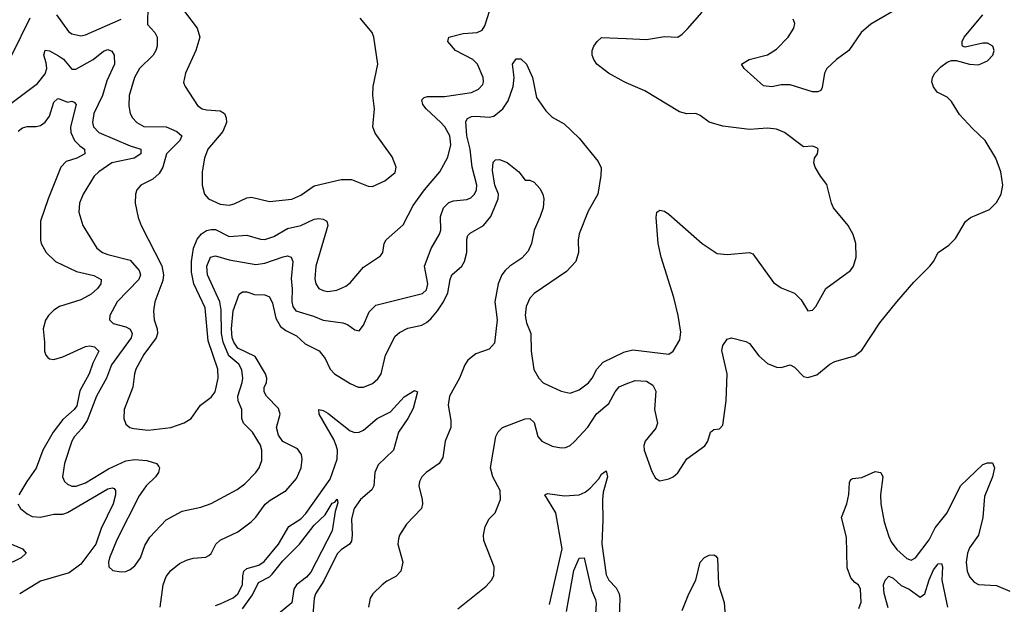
# Model space of a CAD drawing. Header units: inches. Extents: x 1843162 to 1959474, y 907081 to 1016326.
# Tile 203 of 256: x 1867297 to 1871685, y 1003043 to 1005648. Entities that reach past the tile are written whole.
import ezdxf

# ---------------------------------------------------------------- set-up
doc = ezdxf.new("R2010")
doc.units = ezdxf.units.IN
doc.header["$MEASUREMENT"] = 0
doc.layers.add('B8060', color=7, linetype='Continuous')
doc.layers.add('B8070', color=7, linetype='Continuous')

msp = doc.modelspace()

# ---------------------------------------------------------------- linework, layer by layer
at = {"layer": 'B8060', "color": 5}
for points, elevation in [([(1867868.9, 1005708.9), (1867866.5, 1005626.5), (1867898.9, 1005590), (1867910, 1005570.5), (1867910.2, 1005530), (1867904.5, 1005510), (1867892.2, 1005490), (1867831.2, 1005430), (1867808.8, 1005390), (1867784.6, 1005310), (1867784.1, 1005264.1), (1867789.1, 1005230), (1867800.3, 1005210), (1867819.6, 1005190), (1867850, 1005171.1), (1867950, 1005169.6), (1867997, 1005150), (1868020.3, 1005130), (1868010.2, 1005110), (1867951, 1005050), (1867935, 1004990), (1867918.1, 1004961.9), (1867890, 1004937.3), (1867836.5, 1004910), (1867819, 1004890), (1867812.8, 1004870), (1867811.4, 1004830), (1867825.6, 1004765.6), (1867839.2, 1004730), (1867930.5, 1004550.5), (1867938.6, 1004510), (1867934.6, 1004485.4), (1867899.4, 1004390), (1867893.7, 1004350), (1867895.7, 1004310), (1867910.5, 1004270.5), (1867911.3, 1004248.7), (1867904.7, 1004230), (1867850, 1004155.6), (1867815.4, 1004090), (1867808.6, 1004070), (1867801.2, 1004010), (1867762.3, 1003910), (1867761.1, 1003870), (1867770, 1003844.9), (1867787.3, 1003830), (1867805.2, 1003825.3), (1867870, 1003819.1), (1867970, 1003830.3), (1868030, 1003851.7), (1868060.7, 1003870), (1868102.4, 1003930), (1868150, 1003964.9), (1868168.7, 1003990), (1868181.9, 1004050), (1868179.9, 1004090), (1868137.1, 1004217.1), (1868123.2, 1004363.2), (1868073.5, 1004470), (1868062.9, 1004522.9), (1868062.5, 1004570), (1868071.9, 1004630), (1868087.9, 1004670), (1868106.8, 1004693.2), (1868130, 1004707.9), (1868150, 1004713), (1868170, 1004712), (1868230, 1004682), (1868310, 1004686.8), (1868370, 1004670.2), (1868390, 1004668.8), (1868430, 1004681), (1868490, 1004716.6), (1868550, 1004730.6), (1868610, 1004758.4), (1868630, 1004762.3), (1868650, 1004759.3), (1868665.7, 1004750), (1868670.8, 1004730), (1868616.6, 1004550), (1868612.6, 1004492.6), (1868617.5, 1004470), (1868630.3, 1004450), (1868650, 1004440.2), (1868670, 1004436.6), (1868710, 1004442.3), (1868750, 1004459.7), (1868770, 1004474.7), (1868830, 1004544.6), (1868905.1, 1004594.9), (1868914.8, 1004610), (1868921.5, 1004650), (1868930, 1004667), (1869005.8, 1004734.2), (1869050, 1004819.6), (1869101, 1004890), (1869169.8, 1004970), (1869205, 1005035), (1869218.2, 1005090), (1869213.7, 1005130), (1869191.8, 1005170), (1869174.6, 1005190), (1869108.6, 1005250), (1869094, 1005270), (1869090, 1005290.6), (1869099.4, 1005300.6), (1869114.6, 1005305.4), (1869190, 1005305), (1869310, 1005323.2), (1869342.4, 1005337.6), (1869360.5, 1005359.5), (1869364.5, 1005370), (1869362.9, 1005390), (1869336.9, 1005450), (1869316.3, 1005470), (1869239.3, 1005510), (1869204.7, 1005550), (1869209.2, 1005570), (1869274, 1005586), (1869335.3, 1005590), (1869358.4, 1005601.6), (1869370, 1005621), (1869392.3, 1005690)], 660), ([(1867460.8, 1005670), (1867515, 1005595), (1867530, 1005584.1), (1867570, 1005575.8), (1867590, 1005579.8), (1867750, 1005649.6)], 660), ([(1868027.6, 1005690), (1868087.7, 1005610), (1868099.7, 1005570), (1868082.6, 1005510), (1868035.8, 1005410), (1868027.5, 1005367.5), (1868034.4, 1005350), (1868090, 1005265.7), (1868111, 1005251), (1868130, 1005245.4), (1868190, 1005241.8), (1868209.5, 1005229.5), (1868217.6, 1005210), (1868218.2, 1005190), (1868203.1, 1005150), (1868135.9, 1005070), (1868120.2, 1005030), (1868110.2, 1004970.2), (1868110.3, 1004910), (1868120.3, 1004870), (1868138.7, 1004850), (1868190, 1004826.3), (1868230, 1004820.8), (1868253.3, 1004826.7), (1868310, 1004854.2), (1868330, 1004856.9), (1868410, 1004838), (1868510, 1004848), (1868550, 1004866.4), (1868610, 1004907.1), (1868730, 1004936.2), (1868775.1, 1004935.1), (1868850, 1004905.5), (1868870, 1004904.9), (1868925.1, 1004930), (1868970, 1004966.4), (1868974.2, 1004990), (1868956.8, 1005036.8), (1868881.6, 1005141.6), (1868871.1, 1005170), (1868878.7, 1005250), (1868870.8, 1005310), (1868871.8, 1005350), (1868893.7, 1005450), (1868876.1, 1005570), (1868868.2, 1005590), (1868814.7, 1005654.7)], 680), ([(1867261.8, 1005490), (1867343.6, 1005656.4)], 660), ([(1870000, 1005366.3), (1869991.5, 1005370), (1869921.3, 1005410), (1869869.7, 1005450), (1869855.4, 1005470), (1869848.3, 1005490), (1869848.2, 1005510), (1869856.3, 1005530), (1869870, 1005550.6), (1869890, 1005567.7), (1870000, 1005563.2)], 640), ([(1867239.4, 1005260.6), (1867377, 1005363), (1867410, 1005406.4), (1867418.7, 1005430), (1867415.7, 1005455.7), (1867404.4, 1005490), (1867410, 1005511.1), (1867430, 1005508.6), (1867470, 1005487.2), (1867492.1, 1005472.1), (1867530, 1005427.3), (1867546.9, 1005426.9), (1867624.6, 1005470), (1867670, 1005507.2), (1867690, 1005515.3), (1867707.8, 1005507.8), (1867717.7, 1005490), (1867720.1, 1005450), (1867684.9, 1005375.1), (1867665.9, 1005310), (1867628.1, 1005230), (1867621.2, 1005190), (1867625.9, 1005170), (1867650, 1005145.2), (1867790, 1005085.9), (1867832.4, 1005072.4), (1867836.5, 1005070), (1867837.1, 1005050), (1867807, 1005030), (1867707.2, 1005010), (1867649.2, 1004970), (1867628.4, 1004950), (1867580.7, 1004870), (1867563.9, 1004830), (1867561.2, 1004790), (1867579.1, 1004730), (1867640.7, 1004630), (1867666.5, 1004610), (1867690, 1004600.8), (1867790, 1004575.5), (1867829.5, 1004530), (1867835.3, 1004510), (1867828.8, 1004490), (1867731.1, 1004390), (1867698.5, 1004330), (1867697, 1004310), (1867714.4, 1004294.4), (1867770, 1004279), (1867789.1, 1004269.1), (1867798.9, 1004250), (1867793.3, 1004230), (1867706.8, 1004110), (1867683.4, 1004050), (1867638.8, 1003970), (1867597.8, 1003862.2), (1867574, 1003826), (1867540.9, 1003790), (1867530.2, 1003770), (1867496.3, 1003670), (1867488.1, 1003610), (1867496.5, 1003590), (1867510, 1003577.4), (1867529.4, 1003569.4), (1867549.4, 1003569.4), (1867590, 1003583.6), (1867693.2, 1003646.8), (1867770, 1003682), (1867810, 1003687.9), (1867863.5, 1003683.5), (1867906.4, 1003670), (1867916.9, 1003656.9), (1867919.7, 1003650), (1867915.2, 1003630), (1867901.8, 1003610), (1867860.1, 1003570), (1867830, 1003526), (1867729.5, 1003330), (1867697.4, 1003250), (1867692.7, 1003230), (1867694.8, 1003210), (1867712.8, 1003192.8), (1867750, 1003187.2), (1867770, 1003189.1), (1867790, 1003197.8), (1867810, 1003214.6), (1867834.8, 1003250), (1867854.9, 1003305.1), (1867877.6, 1003342.4), (1867950, 1003418.5), (1868021.8, 1003458.2), (1868103.9, 1003476.1), (1868150, 1003491.5), (1868266.5, 1003553.5), (1868300.8, 1003579.2), (1868349.7, 1003630), (1868363.9, 1003650), (1868376.5, 1003683.5), (1868376.2, 1003730), (1868370, 1003751.6), (1868334.5, 1003810), (1868294.2, 1003850), (1868287.1, 1003870), (1868286.4, 1003910), (1868270.7, 1003950), (1868268.8, 1003970), (1868288.8, 1004031.2), (1868291.5, 1004050), (1868287.3, 1004087.3), (1868273.2, 1004113.2), (1868228.6, 1004150), (1868204.2, 1004210), (1868196.7, 1004250), (1868194.5, 1004354.5), (1868189.7, 1004389.7), (1868133.4, 1004510), (1868130.4, 1004550), (1868147.2, 1004590), (1868170, 1004595.3), (1868230, 1004577.9), (1868350, 1004556.6), (1868390, 1004562.1), (1868471.3, 1004591.3), (1868490, 1004595.3), (1868506.8, 1004590), (1868513.7, 1004570), (1868506.4, 1004493.6), (1868511.9, 1004450), (1868510.1, 1004390), (1868513.7, 1004370), (1868527.9, 1004350), (1868606.5, 1004326.5), (1868650, 1004308.2), (1868737.5, 1004297.5), (1868757.6, 1004290), (1868790, 1004266.4), (1868810, 1004260.5), (1868830, 1004286.8), (1868854.1, 1004345.9), (1868884.1, 1004375.9), (1869091.9, 1004428.1), (1869110, 1004444.2), (1869116.3, 1004470), (1869100.6, 1004550), (1869131.6, 1004628.4), (1869168.7, 1004691.3), (1869173.5, 1004710), (1869173, 1004770), (1869186.5, 1004810), (1869210, 1004832.9), (1869230, 1004841), (1869290, 1004846.9), (1869306.9, 1004853.1), (1869324, 1004870), (1869333.3, 1004890), (1869334.5, 1004910), (1869313.2, 1004990), (1869304.8, 1005070), (1869289.9, 1005130.1), (1869285.3, 1005194.7), (1869292.5, 1005207.5), (1869310, 1005215.6), (1869330, 1005218.3), (1869390, 1005213), (1869410, 1005218.1), (1869450, 1005250.1), (1869474, 1005286), (1869496.3, 1005350), (1869500.8, 1005390), (1869492.7, 1005450), (1869510, 1005473), (1869530, 1005473.2), (1869556.3, 1005450), (1869581.9, 1005390), (1869600.7, 1005300.7), (1869641.5, 1005241.5), (1869670, 1005213.6), (1869723.2, 1005183.2), (1869790, 1005120.3), (1869875.2, 1005015.2), (1869888.1, 1004988.1), (1869887.3, 1004952.7), (1869874.3, 1004870), (1869830, 1004794), (1869790, 1004693.2), (1869785.7, 1004665.7), (1869787.7, 1004610), (1869776, 1004570), (1869734.5, 1004525.5), (1869590, 1004428.2), (1869570, 1004407.3), (1869553.6, 1004370), (1869549.3, 1004330), (1869556.2, 1004296.2), (1869575, 1004250), (1869576.9, 1004170), (1869589, 1004089), (1869610.3, 1004050.3), (1869630.7, 1004030), (1869710, 1003991.8), (1869750, 1003983.7), (1869790, 1003999), (1869832.4, 1004030), (1869848.5, 1004050), (1869869.2, 1004090.8), (1869897.9, 1004122.1), (1869990, 1004166.4), (1870000, 1004168.8)], 640), ([(1867290, 1005150.2), (1867310, 1005165.4), (1867330, 1005171.1), (1867370, 1005171.3), (1867390, 1005176.5), (1867410, 1005191.1), (1867430, 1005217.6), (1867450, 1005280.3), (1867465, 1005295), (1867470, 1005297.2), (1867510, 1005280.8), (1867530, 1005283.9), (1867540.5, 1005280.5), (1867549.3, 1005269.3), (1867523.9, 1005170), (1867524.9, 1005144.9), (1867540.7, 1005110), (1867564.9, 1005084.9), (1867586.5, 1005070), (1867587.5, 1005050), (1867551.6, 1005030), (1867504.3, 1005015.7), (1867480.1, 1004990), (1867424.3, 1004850), (1867390.2, 1004750.2), (1867390, 1004664.7), (1867392.6, 1004650), (1867415.3, 1004610), (1867457.4, 1004570), (1867550, 1004525.5), (1867627.5, 1004507.5), (1867660.9, 1004490), (1867658.2, 1004470), (1867644.1, 1004450), (1867615.2, 1004424.8), (1867570, 1004398.6), (1867474.6, 1004370), (1867450, 1004354), (1867425.8, 1004330), (1867411.8, 1004308.2), (1867401.9, 1004270), (1867408.2, 1004210), (1867407.4, 1004170), (1867413.1, 1004153.1), (1867422.4, 1004142.4), (1867430, 1004136.5), (1867450, 1004133.2), (1867490, 1004144.8), (1867590, 1004191.1), (1867610, 1004193.7), (1867630.1, 1004190.1), (1867649.2, 1004170), (1867623.2, 1004116.8), (1867607.1, 1004070), (1867565.8, 1003994.2), (1867552.3, 1003927.7), (1867540.1, 1003910), (1867490, 1003866.2), (1867447, 1003810), (1867399.6, 1003730), (1867370.8, 1003649.2), (1867328.4, 1003590), (1867293.6, 1003530)], 620), ([(1867923.5, 1003030), (1867935.9, 1003130), (1867950, 1003165.8), (1867970, 1003193.2), (1868010, 1003224.2), (1868041.2, 1003238.8), (1868070, 1003248.4), (1868127, 1003253), (1868139.8, 1003260.2), (1868150.4, 1003269.6), (1868171.8, 1003310), (1868190, 1003328.2), (1868270, 1003365.7), (1868328.4, 1003410), (1868350, 1003431.6), (1868391.8, 1003488.2), (1868413.6, 1003506.4), (1868485, 1003550), (1868530, 1003603.2), (1868550.9, 1003650), (1868555.8, 1003690), (1868552.9, 1003710), (1868535.4, 1003735.4), (1868470, 1003768.4), (1868450, 1003797), (1868441.9, 1003830), (1868458, 1003890), (1868450, 1003914.4), (1868397.6, 1003970), (1868386.2, 1003990), (1868387.3, 1004010), (1868396.3, 1004030), (1868398.7, 1004050), (1868392.6, 1004070), (1868346.5, 1004146.5), (1868270, 1004183.3), (1868250.9, 1004210), (1868243.7, 1004230), (1868241.1, 1004270), (1868248.2, 1004350), (1868275.9, 1004424.1), (1868290, 1004434.7), (1868310, 1004435), (1868343.2, 1004423.2), (1868390, 1004420.9), (1868410, 1004412.3), (1868424.1, 1004384.1), (1868438.2, 1004318.2), (1868460.1, 1004280.1), (1868482.6, 1004262.6), (1868530, 1004238.9), (1868570, 1004203.7), (1868632.1, 1004172.1), (1868658, 1004138), (1868680.7, 1004090), (1868700.8, 1004070), (1868770, 1004025.8), (1868804.9, 1004010), (1868830, 1004010.1), (1868870, 1004026.6), (1868893.3, 1004046.7), (1868908.1, 1004070), (1868927.5, 1004152.5), (1868970, 1004237.7), (1868990, 1004254.4), (1869026.5, 1004273.5), (1869090, 1004286.8), (1869110, 1004298.2), (1869130, 1004314.9), (1869158.8, 1004350), (1869185.5, 1004390), (1869204.9, 1004430), (1869214.8, 1004490), (1869222.4, 1004510), (1869267.3, 1004550), (1869279.9, 1004570), (1869290.5, 1004610), (1869289.2, 1004670), (1869294.7, 1004685.3), (1869304.3, 1004695.7), (1869364.7, 1004730), (1869397, 1004770), (1869429.9, 1004850), (1869430.6, 1004870), (1869415.2, 1004910), (1869404.6, 1004975.4), (1869407.5, 1005012.5), (1869417.1, 1005022.9), (1869434.9, 1005025.1), (1869470, 1005011.7), (1869521, 1004970), (1869550, 1004932.2), (1869570, 1004932.2), (1869590, 1004923), (1869615.4, 1004895.4), (1869628.4, 1004870), (1869632.4, 1004850), (1869630.3, 1004810), (1869617.3, 1004770), (1869589.3, 1004710), (1869577.6, 1004650), (1869563.3, 1004616.7), (1869534.6, 1004585.4), (1869481.7, 1004550), (1869460.1, 1004530), (1869446.2, 1004510), (1869430, 1004471), (1869414.9, 1004390), (1869424.9, 1004310), (1869413.1, 1004206.9), (1869390, 1004179.9), (1869330, 1004158.8), (1869293.7, 1004130), (1869281.1, 1004110), (1869256.8, 1004050), (1869212.2, 1003970), (1869207.2, 1003930), (1869218.2, 1003861.7), (1869218.1, 1003830), (1869193.9, 1003770), (1869182.5, 1003697.5), (1869167.1, 1003670), (1869108.3, 1003630), (1869089.4, 1003610), (1869079, 1003590), (1869076.1, 1003570), (1869091.1, 1003508.9), (1869092.8, 1003490), (1869087.2, 1003470), (1869020.6, 1003399.4), (1868989.5, 1003350.5), (1868984.9, 1003335.1), (1868982.9, 1003310), (1869004.6, 1003230), (1868995.8, 1003190), (1868973.6, 1003166.4), (1868933.8, 1003146.2), (1868912.9, 1003130), (1868870.2, 1003090), (1868859.2, 1003070), (1868851.1, 1003030)], 620), ([(1868170, 1003037.8), (1868190, 1003045.4), (1868247.9, 1003072.1), (1868269.9, 1003090), (1868289.6, 1003130), (1868290.9, 1003170), (1868296.2, 1003190), (1868310, 1003202.5), (1868362.7, 1003217.3), (1868387, 1003233), (1868449.9, 1003310), (1868496.9, 1003390), (1868550, 1003423.8), (1868572.9, 1003447.1), (1868680.2, 1003599.8), (1868711.7, 1003690), (1868712.8, 1003730), (1868707.9, 1003750), (1868696.7, 1003776.7), (1868631.1, 1003890), (1868629.8, 1003910.2), (1868650, 1003906.5), (1868670, 1003895), (1868770, 1003815.8), (1868790, 1003808.2), (1868810, 1003809.1), (1868830, 1003818.9), (1868890, 1003870.6), (1868950, 1003900.8), (1869010, 1003966.5), (1869056, 1003996), (1869070.1, 1003990), (1869050, 1003915.1), (1869026.5, 1003870), (1868984.6, 1003810), (1868962.9, 1003730), (1868895.4, 1003664.6), (1868879.9, 1003630), (1868875.1, 1003570), (1868867.1, 1003552.9), (1868815.8, 1003510), (1868787.9, 1003470), (1868775.9, 1003424.1), (1868779.5, 1003350), (1868776, 1003324), (1868767.1, 1003310), (1868730, 1003285.6), (1868712.2, 1003267.8), (1868652.4, 1003147.6), (1868616, 1003090), (1868609.6, 1003070), (1868604.1, 1002995.9)], 580), ([(1869250, 1003022), (1869376.1, 1003123.9), (1869399.3, 1003150), (1869409.8, 1003170), (1869412, 1003210), (1869366.3, 1003326.3), (1869364.2, 1003350), (1869371, 1003390), (1869390, 1003423.1), (1869415.4, 1003450), (1869439.8, 1003510), (1869438.7, 1003550), (1869405.6, 1003610), (1869396, 1003650), (1869419.2, 1003790), (1869429.3, 1003810.7), (1869449.3, 1003830.7), (1869549.3, 1003869.3), (1869571.1, 1003871.1), (1869590, 1003853.4), (1869606.2, 1003790), (1869623.5, 1003770), (1869670, 1003747.7), (1869710, 1003739.8), (1869730, 1003740.6), (1869750, 1003750.2), (1869770, 1003768.3), (1869828.6, 1003831.4), (1869868.1, 1003891.9), (1869922.8, 1003937.2), (1869950.5, 1003990), (1869968.4, 1004011.6), (1870000, 1004024.4)], 620), ([(1869658.4, 1003041.6), (1869714.7, 1003290), (1869686, 1003450), (1869636.9, 1003530), (1869650, 1003536.3), (1869725.5, 1003525.5), (1869790.3, 1003529.7), (1869817.3, 1003542.7), (1869839.5, 1003560.5), (1869877.7, 1003602.3), (1869890, 1003622.3), (1869910, 1003637.6), (1869916.3, 1003610), (1869897.8, 1003542.2), (1869894.1, 1003510), (1869896.5, 1003416.5), (1869892.1, 1003312.1), (1869910, 1003174.4), (1869921.9, 1003150), (1869956, 1003116), (1869968.2, 1003090), (1869971.5, 1003068.5), (1869969.2, 1002990)], 580), ([(1867289.3, 1003490), (1867300.7, 1003470), (1867330, 1003445.1), (1867353.2, 1003433.2), (1867390, 1003431), (1867450, 1003444), (1867490, 1003443.9), (1867510, 1003451), (1867690, 1003556.6), (1867710, 1003562), (1867718.1, 1003558.1), (1867724.7, 1003550), (1867724.7, 1003530), (1867714, 1003490), (1867659.8, 1003380.2), (1867636.8, 1003310), (1867570, 1003221.5), (1867517.8, 1003182.2), (1867390, 1003145.6), (1867297.1, 1003090)], 620), ([(1868290, 1003022.9), (1868335, 1003085), (1868360.8, 1003139.2), (1868410, 1003165.5), (1868422.9, 1003177.1), (1868470, 1003235.9), (1868544.3, 1003310), (1868610, 1003395.1), (1868658.4, 1003441.6), (1868690, 1003493.4), (1868702.3, 1003497.7), (1868711.3, 1003511.3), (1868714.6, 1003494.6), (1868703.5, 1003456.5), (1868690.1, 1003369.9), (1868594.7, 1003185.3), (1868575.9, 1003164.1), (1868530.9, 1003129.1), (1868519.2, 1003110), (1868510.5, 1003049.5), (1868450, 1002999.9)], 560), ([(1867250, 1003315.7), (1867309.1, 1003290), (1867326.4, 1003270), (1867304.1, 1003250), (1867227.9, 1003212.1)], 580), ([(1869734.7, 1003010), (1869766.8, 1003193.2), (1869790, 1003248.9), (1869812.4, 1003250), (1869845.5, 1003105.5), (1869863.4, 1003063.4), (1869866.2, 1003046.2), (1869858.5, 1002930)], 560)]:
    msp.add_lwpolyline(points, dxfattribs=dict(at, elevation=elevation))
at = {"layer": 'B8070', "color": 5}
for points, elevation in [([(1870000, 1005563.2), (1870090, 1005559.5), (1870170, 1005573.4), (1870230, 1005570.3), (1870250, 1005582.4), (1870273.7, 1005606.3), (1870338.2, 1005681.8)], 640), ([(1870000, 1004024.4), (1870039.5, 1004040.5), (1870090, 1004036.6), (1870119.3, 1004019.3), (1870132.2, 1003992.2), (1870126.5, 1003910), (1870138.8, 1003850), (1870132.7, 1003827.3), (1870083.9, 1003770), (1870078, 1003750), (1870079.4, 1003730), (1870114, 1003634), (1870130, 1003604), (1870150, 1003592.7), (1870190, 1003601.1), (1870210, 1003610.3), (1870230, 1003628.5), (1870270, 1003690.3), (1870350.9, 1003749.1), (1870363.1, 1003770), (1870376.2, 1003810), (1870390, 1003821.3), (1870415.6, 1003824.4), (1870430, 1003841), (1870445.1, 1003950), (1870449.8, 1004070), (1870426.5, 1004173.5), (1870430, 1004196), (1870450, 1004224), (1870470, 1004230.4), (1870533.7, 1004213.7), (1870550, 1004204.4), (1870591.3, 1004150), (1870630, 1004115), (1870670, 1004099), (1870690, 1004098.4), (1870730, 1004109.1), (1870750, 1004099.5), (1870790, 1004058.3), (1870810, 1004052.9), (1870850, 1004065.3), (1870908, 1004112), (1870930, 1004124.2), (1871019.3, 1004150), (1871050, 1004174.4), (1871130, 1004297.1), (1871206.3, 1004390), (1871281.8, 1004478.2), (1871353.6, 1004550), (1871369.6, 1004570), (1871389.8, 1004610.3), (1871437.7, 1004642.3), (1871467.9, 1004672.1), (1871511.8, 1004748.2), (1871534.5, 1004765.5), (1871618.5, 1004801.5), (1871650, 1004832.4), (1871670.9, 1004870), (1871679.2, 1004910), (1871669.7, 1004970), (1871647.2, 1005030), (1871599.2, 1005110), (1871542.6, 1005162.6), (1871485.4, 1005225.4), (1871450, 1005282.6), (1871430, 1005301.7), (1871385.4, 1005325.4), (1871368.9, 1005348.9), (1871362, 1005370), (1871364.5, 1005390), (1871376.1, 1005410), (1871401.7, 1005438.3), (1871430, 1005458.5), (1871450, 1005465.5), (1871470, 1005466.3), (1871530, 1005449.1), (1871570, 1005447.2), (1871610, 1005463.8), (1871634.5, 1005490), (1871639.3, 1005510), (1871634, 1005530), (1871610, 1005543.7), (1871590, 1005543.6), (1871510, 1005524.5), (1871499, 1005530), (1871497.2, 1005537.2), (1871497, 1005550), (1871506, 1005570), (1871590, 1005668.7)], 620), ([(1871190, 1005685.7), (1871090, 1005627.8), (1871047, 1005590), (1870992, 1005510), (1870937.4, 1005470), (1870893.4, 1005430), (1870883.1, 1005410), (1870874, 1005346), (1870867.3, 1005332.7), (1870854, 1005326), (1870830, 1005326.5), (1870730, 1005357.6), (1870690, 1005357.5), (1870648.3, 1005348.3), (1870612.5, 1005352.5), (1870525.1, 1005430), (1870514, 1005450), (1870548.7, 1005470), (1870630, 1005491.3), (1870670, 1005515.8), (1870721.4, 1005570), (1870746.4, 1005610), (1870751.1, 1005630), (1870744.2, 1005650)], 620), ([(1870000, 1004168.8), (1870030, 1004175.9), (1870190, 1004157.6), (1870209.7, 1004170.3), (1870238.7, 1004221.3), (1870244.2, 1004255.8), (1870232.3, 1004330), (1870211.9, 1004410), (1870155.5, 1004590), (1870141.8, 1004650), (1870133.1, 1004766.9), (1870137.2, 1004790), (1870150, 1004799.1), (1870170, 1004794.9), (1870190, 1004780.5), (1870338.4, 1004650), (1870405.5, 1004605.5), (1870450, 1004600.9), (1870550, 1004610.3), (1870563.7, 1004603.7), (1870656.5, 1004476.5), (1870690, 1004453.4), (1870750, 1004428.7), (1870779.1, 1004399.1), (1870810, 1004350.5), (1870830, 1004352.7), (1870845.6, 1004370), (1870889.8, 1004450.2), (1870999.7, 1004530), (1871012.6, 1004550), (1871024.7, 1004590), (1871024, 1004650), (1871010.9, 1004690), (1870989.8, 1004730), (1870924, 1004810), (1870914.7, 1004830), (1870893.6, 1004913.6), (1870865.2, 1004950), (1870842.7, 1004990), (1870836, 1005010), (1870839, 1005030), (1870852.3, 1005050), (1870855.1, 1005070), (1870850, 1005077.2), (1870830, 1005084), (1870790, 1005081.2), (1870704.8, 1005144.8), (1870670, 1005160.4), (1870630, 1005163.8), (1870550, 1005158.8), (1870430, 1005173), (1870370, 1005191.6), (1870330, 1005221.2), (1870310, 1005229.3), (1870270, 1005227.8), (1870236.9, 1005236.9), (1870082.9, 1005330), (1870000, 1005366.3)], 640), ([(1871036.2, 1003023.8), (1871047.7, 1003052.3), (1871044.8, 1003110), (1871035.3, 1003130), (1871019.2, 1003139.2), (1871001.3, 1003161.3), (1870985.1, 1003205.1), (1870981.2, 1003341.2), (1870958.9, 1003430), (1870983.8, 1003490), (1870992, 1003532), (1870995.1, 1003584.9), (1871001.1, 1003598.9), (1871010, 1003603.8), (1871050, 1003607.2), (1871110, 1003634.9), (1871135.5, 1003630), (1871143.1, 1003610), (1871133.7, 1003530), (1871134.8, 1003490), (1871150.1, 1003410), (1871170, 1003345.5), (1871181, 1003321), (1871206.6, 1003286.6), (1871250, 1003247.4), (1871270, 1003239.6), (1871290, 1003249), (1871350, 1003329.2), (1871376.7, 1003383.3), (1871430, 1003450.2), (1871490, 1003570.2), (1871590, 1003666.3), (1871610, 1003672.8), (1871632.8, 1003672.8), (1871642, 1003650), (1871632.6, 1003610), (1871597.4, 1003522.6), (1871588.9, 1003430), (1871569.5, 1003350.5), (1871530, 1003294.5), (1871521.4, 1003270), (1871514.8, 1003230), (1871518.8, 1003190), (1871530, 1003165.3), (1871550, 1003141.1), (1871570.3, 1003130.3), (1871650, 1003126.2), (1871710, 1003101.1)], 580), ([(1870250, 1003014.7), (1870279, 1003090), (1870310.6, 1003150), (1870329.6, 1003230.4), (1870348.8, 1003251.2), (1870370, 1003261.5), (1870390, 1003263.7), (1870398.7, 1003258.7), (1870407.6, 1003247.6), (1870411.2, 1003130), (1870436.2, 1003050), (1870440.7, 1002990)], 580), ([(1871167.6, 1003027.6), (1871149.3, 1003090.7), (1871147, 1003130), (1871154, 1003150), (1871170, 1003168.1), (1871190, 1003159.6), (1871225.8, 1003125.8), (1871261.4, 1003110), (1871310, 1003074.3), (1871331.1, 1003088.9), (1871350, 1003151.7), (1871370, 1003196.5), (1871390, 1003222.3), (1871404.7, 1003224.7), (1871410.1, 1003210.1), (1871407, 1003150), (1871431.8, 1003030)], 560)]:
    msp.add_lwpolyline(points, dxfattribs=dict(at, elevation=elevation))

doc.saveas('drawing.dxf')
